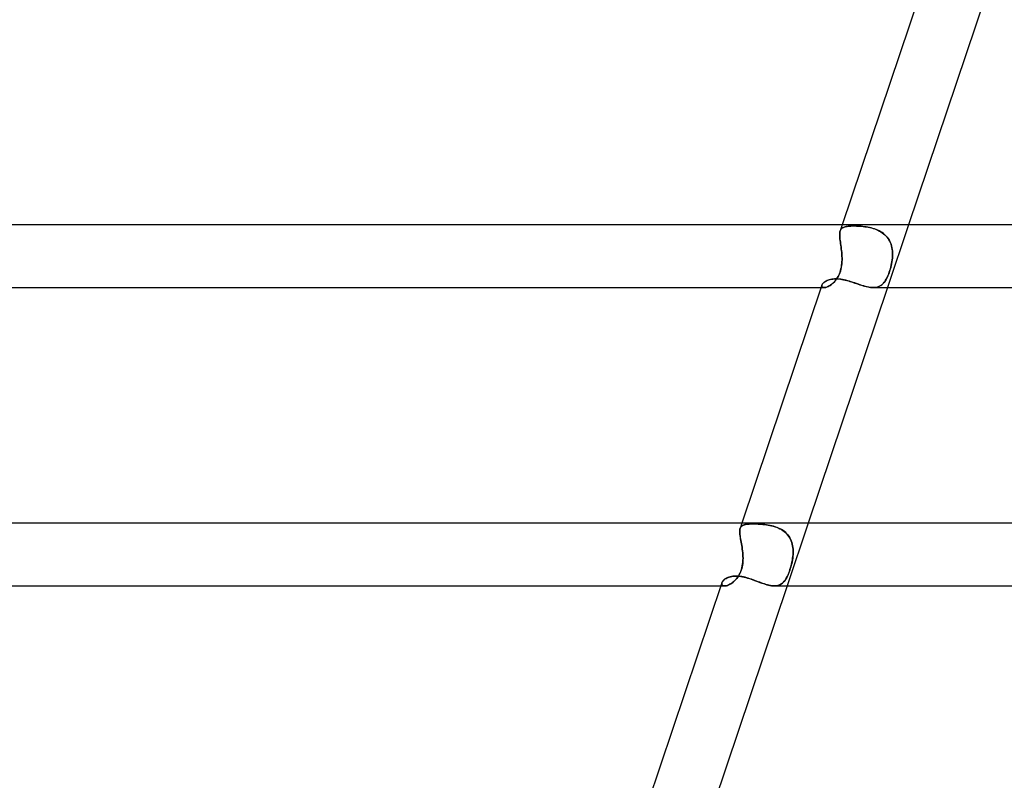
# Model space of a CAD drawing. Header units: millimetres. Extents: x -630 to 630, y -2 to 380.
# Tile 30 of 108: x -324 to -261, y 235 to 283. Entities that reach past the tile are written whole.
import ezdxf

# ---------------------------------------------------------------- set-up
doc = ezdxf.new("R2010")
doc.units = ezdxf.units.MM
doc.layers.add('HIDDEN', color=7, linetype='Continuous')
doc.layers.add('THICK', color=7, linetype='Continuous')

msp = doc.modelspace()

# ---------------------------------------------------------------- linework, layer by layer
at = {"layer": 'HIDDEN'}
for p, q in [((-271.831, 269.495), (-271.821, 269.557)), ((-271.821, 269.556), (-271.831, 269.494)), ((-271.821, 269.557), (-271.805, 269.612)), ((-271.806, 269.612), (-271.821, 269.556)), ((-271.675, 270), (-271.806, 269.611)), ((-271.785, 269.662), (-271.806, 269.612)), ((-271.805, 269.612), (-271.785, 269.662)), ((-271.785, 269.662), (-271.76, 269.706)), ((-271.76, 269.706), (-271.785, 269.662)), ((-271.76, 269.706), (-271.729, 269.745)), ((-271.729, 269.745), (-271.76, 269.706)), ((-271.729, 269.745), (-271.692, 269.779)), ((-271.693, 269.779), (-271.729, 269.745)), ((-271.651, 269.808), (-271.693, 269.779)), ((-271.692, 269.779), (-271.651, 269.809)), ((-271.651, 269.809), (-271.603, 269.834)), ((-271.604, 269.833), (-271.651, 269.808)), ((-271.552, 269.855), (-271.604, 269.833)), ((-271.603, 269.834), (-271.551, 269.855)), ((-271.494, 269.873), (-271.552, 269.855)), ((-271.551, 269.855), (-271.493, 269.873)), ((-271.431, 269.888), (-271.494, 269.873)), ((-271.493, 269.873), (-271.43, 269.888)), ((-271.363, 269.9), (-271.431, 269.888)), ((-271.43, 269.888), (-271.361, 269.9)), ((-271.289, 269.909), (-271.363, 269.9)), ((-271.361, 269.9), (-271.287, 269.91)), ((-271.21, 269.916), (-271.289, 269.909)), ((-271.287, 269.91), (-271.208, 269.917)), ((-271.126, 269.921), (-271.21, 269.916)), ((-271.208, 269.917), (-271.125, 269.921)), ((-271.038, 269.924), (-271.126, 269.921)), ((-271.125, 269.921), (-271.037, 269.924)), ((-270.945, 269.925), (-271.038, 269.924)), ((-271.037, 269.924), (-270.945, 269.925)), ((-270.854, 269.924), (-270.945, 269.925)), ((-270.945, 269.925), (-270.853, 269.924)), ((-270.76, 269.922), (-270.854, 269.924)), ((-270.853, 269.924), (-270.758, 269.922)), ((-270.663, 269.918), (-270.76, 269.922)), ((-270.758, 269.922), (-270.66, 269.917)), ((-270.564, 269.911), (-270.663, 269.918)), ((-270.66, 269.917), (-270.559, 269.911)), ((-270.462, 269.903), (-270.564, 269.911)), ((-270.559, 269.911), (-270.457, 269.903)), ((-270.359, 269.893), (-270.462, 269.903)), ((-270.457, 269.903), (-270.352, 269.892)), ((-270.254, 269.88), (-270.359, 269.893)), ((-270.352, 269.892), (-270.247, 269.879)), ((-270.148, 269.864), (-270.254, 269.88)), ((-270.247, 269.879), (-270.141, 269.863)), ((-270.042, 269.846), (-270.148, 269.864)), ((-270.141, 269.863), (-270.034, 269.844)), ((-269.936, 269.824), (-270.042, 269.846)), ((-270.034, 269.844), (-269.927, 269.822)), ((-269.829, 269.799), (-269.936, 269.824)), ((-269.927, 269.822), (-269.82, 269.796)), ((-269.724, 269.769), (-269.829, 269.799)), ((-269.82, 269.796), (-269.714, 269.766)), ((-269.619, 269.736), (-269.724, 269.769)), ((-269.714, 269.766), (-269.609, 269.733)), ((-269.517, 269.698), (-269.619, 269.736)), ((-269.609, 269.733), (-269.507, 269.694)), ((-269.416, 269.656), (-269.517, 269.698)), ((-269.507, 269.694), (-269.407, 269.651)), ((-269.319, 269.609), (-269.416, 269.656)), ((-269.407, 269.651), (-269.309, 269.603)), ((-269.225, 269.556), (-269.319, 269.609)), ((-269.309, 269.603), (-269.214, 269.55)), ((-269.134, 269.499), (-269.225, 269.556)), ((-269.214, 269.55), (-269.124, 269.491)), ((-267.455, 270), (-268.8, 266)), ((-271.838, 269.354), (-271.837, 269.427)), ((-271.837, 269.426), (-271.838, 269.352)), ((-271.836, 269.274), (-271.838, 269.354)), ((-271.838, 269.352), (-271.835, 269.272)), ((-271.837, 269.427), (-271.831, 269.495)), ((-271.831, 269.494), (-271.837, 269.426)), ((-271.829, 269.189), (-271.836, 269.274)), ((-271.835, 269.272), (-271.829, 269.186)), ((-271.82, 269.099), (-271.829, 269.189)), ((-271.829, 269.186), (-271.82, 269.094)), ((-271.809, 269.003), (-271.82, 269.099)), ((-271.82, 269.094), (-271.808, 268.998)), ((-271.795, 268.903), (-271.809, 269.003)), ((-271.808, 268.998), (-271.795, 268.898)), ((-271.78, 268.799), (-271.795, 268.903)), ((-271.795, 268.898), (-271.78, 268.794)), ((-269.048, 269.435), (-269.134, 269.499)), ((-269.124, 269.491), (-269.039, 269.428)), ((-268.967, 269.366), (-269.048, 269.435)), ((-269.039, 269.428), (-268.959, 269.359)), ((-268.891, 269.293), (-268.967, 269.366)), ((-268.959, 269.359), (-268.884, 269.285)), ((-268.822, 269.214), (-268.891, 269.293)), ((-268.884, 269.285), (-268.814, 269.206)), ((-268.758, 269.131), (-268.822, 269.214)), ((-268.814, 269.206), (-268.751, 269.121)), ((-268.701, 269.043), (-268.758, 269.131)), ((-268.751, 269.121), (-268.695, 269.033)), ((-268.65, 268.95), (-268.701, 269.043)), ((-268.695, 269.033), (-268.646, 268.941)), ((-268.606, 268.854), (-268.65, 268.95)), ((-268.646, 268.941), (-268.603, 268.845)), ((-271.765, 268.692), (-271.78, 268.799)), ((-271.78, 268.794), (-271.764, 268.686)), ((-271.75, 268.582), (-271.765, 268.692)), ((-271.764, 268.686), (-271.749, 268.576)), ((-271.735, 268.469), (-271.75, 268.582)), ((-271.749, 268.576), (-271.734, 268.463)), ((-271.721, 268.354), (-271.735, 268.469)), ((-271.734, 268.463), (-271.721, 268.349)), ((-271.709, 268.238), (-271.721, 268.354)), ((-271.721, 268.349), (-271.709, 268.234)), ((-268.569, 268.755), (-268.606, 268.854)), ((-268.603, 268.845), (-268.566, 268.746)), ((-268.539, 268.653), (-268.569, 268.755)), ((-268.566, 268.746), (-268.536, 268.644)), ((-268.514, 268.549), (-268.539, 268.653)), ((-268.536, 268.644), (-268.513, 268.54)), ((-268.496, 268.442), (-268.514, 268.549)), ((-268.513, 268.54), (-268.495, 268.434)), ((-268.483, 268.334), (-268.496, 268.442)), ((-268.495, 268.434), (-268.483, 268.327)), ((-268.476, 268.224), (-268.483, 268.334)), ((-268.483, 268.327), (-268.476, 268.219)), ((-271.7, 268.119), (-271.709, 268.238)), ((-271.709, 268.234), (-271.699, 268.117)), ((-271.693, 267.64), (-271.702, 267.52)), ((-271.701, 267.534), (-271.693, 267.65)), ((-271.693, 268), (-271.7, 268.119)), ((-271.699, 268.117), (-271.693, 268)), ((-271.689, 267.884), (-271.693, 268)), ((-271.693, 268), (-271.689, 267.881)), ((-271.693, 267.65), (-271.689, 267.767)), ((-271.689, 267.761), (-271.693, 267.64)), ((-271.689, 267.767), (-271.689, 267.884)), ((-271.689, 267.881), (-271.689, 267.761)), ((-268.515, 267.64), (-268.536, 267.519)), ((-268.533, 267.534), (-268.513, 267.65)), ((-268.498, 267.76), (-268.515, 267.64)), ((-268.513, 267.65), (-268.497, 267.767)), ((-268.485, 267.881), (-268.498, 267.76)), ((-268.497, 267.767), (-268.485, 267.884)), ((-268.485, 267.884), (-268.477, 268)), ((-268.477, 268), (-268.485, 267.881)), ((-268.477, 268), (-268.474, 268.112)), ((-268.474, 268.11), (-268.477, 268)), ((-268.474, 268.112), (-268.476, 268.224)), ((-268.476, 268.219), (-268.474, 268.11)), ((-271.794, 267.053), (-271.831, 266.945)), ((-271.816, 266.986), (-271.783, 267.09)), ((-271.763, 267.165), (-271.794, 267.053)), ((-271.783, 267.09), (-271.755, 267.198)), ((-271.737, 267.281), (-271.763, 267.165)), ((-271.755, 267.198), (-271.732, 267.308)), ((-271.717, 267.4), (-271.737, 267.281)), ((-271.732, 267.308), (-271.714, 267.42)), ((-271.702, 267.52), (-271.717, 267.4)), ((-271.714, 267.42), (-271.701, 267.534)), ((-268.656, 267.053), (-268.693, 266.944)), ((-268.678, 266.986), (-268.644, 267.09)), ((-268.622, 267.165), (-268.656, 267.053)), ((-268.644, 267.09), (-268.612, 267.198)), ((-268.59, 267.28), (-268.622, 267.165)), ((-268.612, 267.198), (-268.583, 267.308)), ((-268.561, 267.399), (-268.59, 267.28)), ((-268.583, 267.308), (-268.557, 267.42)), ((-268.536, 267.519), (-268.561, 267.399)), ((-268.557, 267.42), (-268.533, 267.534)), ((-272.795, 266.361), (-272.738, 266.398)), ((-272.738, 266.398), (-272.675, 266.432)), ((-272.675, 266.432), (-272.605, 266.463)), ((-272.605, 266.463), (-272.53, 266.49)), ((-272.53, 266.49), (-272.449, 266.513)), ((-272.449, 266.513), (-272.362, 266.532)), ((-272.362, 266.532), (-272.271, 266.546)), ((-272.271, 266.546), (-272.176, 266.554)), ((-272.152, 266.399), (-272.216, 266.33)), ((-272.211, 266.336), (-272.154, 266.397)), ((-272.176, 266.554), (-272.077, 266.557)), ((-272.154, 266.397), (-272.098, 266.465)), ((-272.09, 266.475), (-272.152, 266.399)), ((-272.098, 266.465), (-272.044, 266.537)), ((-272.031, 266.557), (-272.09, 266.475)), ((-272.077, 266.557), (-271.984, 266.554)), ((-272.044, 266.537), (-271.992, 266.616)), ((-271.974, 266.646), (-272.031, 266.557)), ((-271.992, 266.616), (-271.943, 266.7)), ((-271.984, 266.554), (-271.89, 266.548)), ((-271.921, 266.741), (-271.974, 266.646)), ((-271.943, 266.7), (-271.897, 266.79)), ((-271.874, 266.841), (-271.921, 266.741)), ((-271.897, 266.79), (-271.855, 266.885)), ((-271.89, 266.548), (-271.793, 266.537)), ((-271.831, 266.945), (-271.874, 266.841)), ((-271.855, 266.885), (-271.816, 266.986)), ((-271.793, 266.537), (-271.694, 266.522)), ((-271.694, 266.522), (-271.594, 266.503)), ((-271.594, 266.503), (-271.493, 266.48)), ((-271.493, 266.48), (-271.39, 266.454)), ((-271.39, 266.454), (-271.286, 266.425)), ((-271.286, 266.425), (-271.182, 266.394)), ((-271.182, 266.394), (-271.078, 266.361)), ((-268.96, 266.398), (-269.011, 266.33)), ((-269.006, 266.336), (-268.96, 266.397)), ((-268.91, 266.474), (-268.96, 266.398)), ((-268.96, 266.397), (-268.916, 266.465)), ((-268.916, 266.465), (-268.873, 266.537)), ((-268.863, 266.556), (-268.91, 266.474)), ((-268.873, 266.537), (-268.831, 266.616)), ((-268.817, 266.645), (-268.863, 266.556)), ((-268.831, 266.616), (-268.791, 266.7)), ((-268.773, 266.74), (-268.817, 266.645)), ((-268.791, 266.7), (-268.752, 266.79)), ((-268.732, 266.84), (-268.773, 266.74)), ((-268.752, 266.79), (-268.715, 266.885)), ((-268.693, 266.944), (-268.732, 266.84)), ((-268.715, 266.885), (-268.678, 266.986)), ((-273.02, 266), (-272.823, 266)), ((-272.973, 266.13), (-272.974, 266.099)), ((-272.974, 266.099), (-272.966, 266.07)), ((-272.964, 266.165), (-272.973, 266.13)), ((-272.973, 266.126), (-272.964, 266.164)), ((-272.972, 266.09), (-272.973, 266.126)), ((-272.961, 266.06), (-272.972, 266.09)), ((-272.966, 266.07), (-272.952, 266.046)), ((-272.964, 266.164), (-272.947, 266.203)), ((-272.94, 266.034), (-272.961, 266.06)), ((-272.952, 266.046), (-272.929, 266.026)), ((-272.947, 266.203), (-272.921, 266.243)), ((-272.909, 266.015), (-272.94, 266.034)), ((-272.929, 266.026), (-272.9, 266.012)), ((-272.921, 266.243), (-272.886, 266.283)), ((-272.869, 266.004), (-272.909, 266.015)), ((-272.9, 266.012), (-272.864, 266.003)), ((-272.886, 266.283), (-272.845, 266.322)), ((-272.822, 266), (-272.869, 266.004)), ((-272.864, 266.003), (-272.821, 266)), ((-272.845, 266.322), (-272.795, 266.361)), ((-272.774, 266.003), (-272.822, 266)), ((-272.821, 266), (-272.777, 266.003)), ((-272.777, 266.003), (-272.729, 266.012)), ((-272.721, 266.013), (-272.774, 266.003)), ((-272.729, 266.012), (-272.678, 266.026)), ((-272.664, 266.03), (-272.721, 266.013)), ((-272.678, 266.026), (-272.624, 266.045)), ((-272.604, 266.053), (-272.664, 266.03)), ((-272.624, 266.045), (-272.567, 266.071)), ((-272.542, 266.083), (-272.604, 266.053)), ((-272.567, 266.071), (-272.508, 266.102)), ((-272.478, 266.12), (-272.542, 266.083)), ((-272.508, 266.102), (-272.449, 266.138)), ((-272.412, 266.163), (-272.478, 266.12)), ((-272.449, 266.138), (-272.389, 266.18)), ((-272.347, 266.212), (-272.412, 266.163)), ((-272.389, 266.18), (-272.329, 266.227)), ((-272.281, 266.268), (-272.347, 266.212)), ((-272.329, 266.227), (-272.269, 266.279)), ((-272.216, 266.33), (-272.281, 266.268)), ((-272.269, 266.279), (-272.211, 266.336)), ((-271.078, 266.361), (-270.973, 266.327)), ((-270.973, 266.327), (-270.867, 266.291)), ((-270.867, 266.291), (-270.762, 266.255)), ((-270.762, 266.255), (-270.657, 266.219)), ((-270.657, 266.219), (-270.553, 266.184)), ((-270.553, 266.184), (-270.45, 266.151)), ((-270.45, 266.151), (-270.348, 266.119)), ((-270.348, 266.119), (-270.248, 266.09)), ((-270.248, 266.09), (-270.148, 266.064)), ((-270.148, 266.064), (-270.052, 266.042)), ((-270.052, 266.042), (-269.958, 266.024)), ((-269.958, 266.024), (-269.867, 266.011)), ((-269.867, 266.011), (-269.779, 266.003)), ((-269.779, 266.003), (-269.694, 266)), ((-269.611, 266.003), (-269.696, 266)), ((-269.694, 266), (-269.615, 266.003)), ((-269.615, 266.003), (-269.54, 266.012)), ((-269.529, 266.013), (-269.611, 266.003)), ((-269.54, 266.012), (-269.468, 266.026)), ((-269.451, 266.03), (-269.529, 266.013)), ((-269.468, 266.026), (-269.4, 266.045)), ((-269.378, 266.053), (-269.451, 266.03)), ((-269.4, 266.045), (-269.334, 266.071)), ((-269.308, 266.083), (-269.378, 266.053)), ((-269.334, 266.071), (-269.272, 266.102)), ((-269.242, 266.119), (-269.308, 266.083)), ((-269.272, 266.102), (-269.214, 266.138)), ((-269.18, 266.162), (-269.242, 266.119)), ((-269.214, 266.138), (-269.158, 266.18)), ((-269.121, 266.211), (-269.18, 266.162)), ((-269.158, 266.18), (-269.105, 266.227)), ((-269.065, 266.267), (-269.121, 266.211)), ((-269.105, 266.227), (-269.054, 266.279)), ((-269.011, 266.33), (-269.065, 266.267)), ((-269.054, 266.279), (-269.006, 266.336)), ((-278.061, 251), (-278.173, 250.668)), ((-278.172, 250.67), (-278.151, 250.719)), ((-278.152, 250.716), (-278.172, 250.67)), ((-278.128, 250.757), (-278.152, 250.716)), ((-278.151, 250.719), (-278.124, 250.762)), ((-278.098, 250.792), (-278.128, 250.757)), ((-278.124, 250.762), (-278.092, 250.799)), ((-278.063, 250.823), (-278.098, 250.792)), ((-278.092, 250.799), (-278.053, 250.83)), ((-278.022, 250.85), (-278.063, 250.823)), ((-278.053, 250.83), (-278.007, 250.857)), ((-277.975, 250.872), (-278.022, 250.85)), ((-278.007, 250.857), (-277.956, 250.88)), ((-277.924, 250.891), (-277.975, 250.872)), ((-277.956, 250.88), (-277.898, 250.899)), ((-277.866, 250.907), (-277.924, 250.891)), ((-277.898, 250.899), (-277.834, 250.914)), ((-277.804, 250.919), (-277.866, 250.907)), ((-277.834, 250.914), (-277.763, 250.926)), ((-277.736, 250.93), (-277.804, 250.919)), ((-277.763, 250.926), (-277.687, 250.935)), ((-277.663, 250.938), (-277.736, 250.93)), ((-277.687, 250.935), (-277.604, 250.942)), ((-277.585, 250.943), (-277.663, 250.938)), ((-277.604, 250.942), (-277.516, 250.947)), ((-277.501, 250.947), (-277.585, 250.943)), ((-277.516, 250.947), (-277.421, 250.95)), ((-277.414, 250.95), (-277.501, 250.947)), ((-277.421, 250.95), (-277.322, 250.951)), ((-277.322, 250.951), (-277.414, 250.95)), ((-277.227, 250.95), (-277.322, 250.951)), ((-277.322, 250.951), (-277.229, 250.95)), ((-277.229, 250.95), (-277.133, 250.948)), ((-277.129, 250.948), (-277.227, 250.95)), ((-277.133, 250.948), (-277.033, 250.944)), ((-277.028, 250.944), (-277.129, 250.948)), ((-277.033, 250.944), (-276.931, 250.938)), ((-276.924, 250.938), (-277.028, 250.944)), ((-276.931, 250.938), (-276.826, 250.931)), ((-276.818, 250.93), (-276.924, 250.938)), ((-276.826, 250.931), (-276.719, 250.921)), ((-276.71, 250.921), (-276.818, 250.93)), ((-276.719, 250.921), (-276.611, 250.91)), ((-276.601, 250.909), (-276.71, 250.921)), ((-276.611, 250.91), (-276.501, 250.895)), ((-276.491, 250.894), (-276.601, 250.909)), ((-276.501, 250.895), (-276.392, 250.878)), ((-276.38, 250.876), (-276.491, 250.894)), ((-276.392, 250.878), (-276.281, 250.857)), ((-276.27, 250.855), (-276.38, 250.876)), ((-276.281, 250.857), (-276.172, 250.833)), ((-276.159, 250.83), (-276.27, 250.855)), ((-276.172, 250.833), (-276.063, 250.805)), ((-276.05, 250.801), (-276.159, 250.83)), ((-276.063, 250.805), (-275.955, 250.772)), ((-275.942, 250.768), (-276.05, 250.801)), ((-275.955, 250.772), (-275.849, 250.735)), ((-275.837, 250.73), (-275.942, 250.768)), ((-275.849, 250.735), (-275.745, 250.693)), ((-275.733, 250.688), (-275.837, 250.73)), ((-273.841, 251), (-275.186, 247)), ((-278.195, 250.562), (-278.199, 250.499)), ((-278.199, 250.497), (-278.195, 250.56)), ((-278.199, 250.499), (-278.199, 250.43)), ((-278.199, 250.427), (-278.199, 250.497)), ((-278.199, 250.43), (-278.195, 250.354)), ((-278.195, 250.352), (-278.199, 250.427)), ((-278.186, 250.619), (-278.195, 250.562)), ((-278.195, 250.56), (-278.186, 250.618)), ((-278.195, 250.354), (-278.187, 250.273)), ((-278.187, 250.271), (-278.195, 250.352)), ((-278.187, 250.273), (-278.176, 250.186)), ((-278.175, 250.183), (-278.187, 250.271)), ((-278.186, 250.618), (-278.172, 250.67)), ((-278.172, 250.67), (-278.186, 250.619)), ((-278.176, 250.186), (-278.162, 250.095)), ((-278.161, 250.091), (-278.175, 250.183)), ((-278.162, 250.095), (-278.146, 249.999)), ((-278.145, 249.995), (-278.161, 250.091)), ((-275.745, 250.693), (-275.644, 250.646)), ((-275.633, 250.64), (-275.733, 250.688)), ((-275.644, 250.646), (-275.547, 250.593)), ((-275.536, 250.586), (-275.633, 250.64)), ((-275.547, 250.593), (-275.454, 250.535)), ((-275.443, 250.527), (-275.536, 250.586)), ((-275.454, 250.535), (-275.366, 250.471)), ((-275.356, 250.463), (-275.443, 250.527)), ((-275.366, 250.471), (-275.284, 250.401)), ((-275.274, 250.393), (-275.356, 250.463)), ((-275.284, 250.401), (-275.206, 250.326)), ((-275.198, 250.317), (-275.274, 250.393)), ((-275.206, 250.326), (-275.135, 250.245)), ((-275.128, 250.236), (-275.198, 250.317)), ((-275.135, 250.245), (-275.071, 250.159)), ((-275.064, 250.15), (-275.128, 250.236)), ((-275.071, 250.159), (-275.014, 250.069)), ((-275.008, 250.059), (-275.064, 250.15)), ((-278.146, 249.999), (-278.128, 249.898)), ((-278.127, 249.894), (-278.145, 249.995)), ((-278.128, 249.898), (-278.109, 249.793)), ((-278.108, 249.79), (-278.127, 249.894)), ((-278.109, 249.793), (-278.09, 249.686)), ((-278.089, 249.682), (-278.108, 249.79)), ((-278.09, 249.686), (-278.071, 249.576)), ((-278.07, 249.572), (-278.089, 249.682)), ((-278.071, 249.576), (-278.053, 249.464)), ((-278.053, 249.46), (-278.07, 249.572)), ((-278.053, 249.464), (-278.037, 249.35)), ((-278.036, 249.346), (-278.053, 249.46)), ((-275.014, 250.069), (-274.964, 249.974)), ((-274.959, 249.965), (-275.008, 250.059)), ((-274.964, 249.974), (-274.921, 249.876)), ((-274.917, 249.867), (-274.959, 249.965)), ((-274.921, 249.876), (-274.884, 249.773)), ((-274.882, 249.765), (-274.917, 249.867)), ((-274.884, 249.773), (-274.855, 249.668)), ((-274.853, 249.66), (-274.882, 249.765)), ((-274.855, 249.668), (-274.833, 249.561)), ((-274.831, 249.553), (-274.853, 249.66)), ((-274.833, 249.561), (-274.816, 249.451)), ((-274.816, 249.445), (-274.831, 249.553)), ((-278.037, 249.35), (-278.022, 249.235)), ((-278.022, 249.232), (-278.036, 249.346)), ((-278.022, 249.235), (-278.01, 249.118)), ((-278.009, 249.116), (-278.022, 249.232)), ((-278.01, 249.118), (-278, 249)), ((-278, 249), (-278.009, 249.116)), ((-277.994, 248.88), (-278, 249)), ((-278, 249), (-277.994, 248.886)), ((-277.994, 248.886), (-277.992, 248.772)), ((-277.992, 248.759), (-277.994, 248.88)), ((-274.832, 248.759), (-274.817, 248.88)), ((-274.817, 248.886), (-274.83, 248.772)), ((-274.817, 248.88), (-274.807, 249)), ((-274.807, 249), (-274.817, 248.886)), ((-274.816, 249.451), (-274.806, 249.341)), ((-274.806, 249.335), (-274.816, 249.445)), ((-274.802, 249.115), (-274.807, 249)), ((-274.807, 249), (-274.802, 249.112)), ((-274.806, 249.341), (-274.801, 249.228)), ((-274.801, 249.224), (-274.806, 249.335)), ((-274.801, 249.228), (-274.802, 249.115)), ((-274.802, 249.112), (-274.801, 249.224)), ((-278.049, 248.211), (-278.076, 248.105)), ((-278.063, 248.153), (-278.036, 248.273)), ((-278.028, 248.319), (-278.049, 248.211)), ((-278.036, 248.273), (-278.016, 248.394)), ((-278.011, 248.431), (-278.028, 248.319)), ((-278.016, 248.394), (-278.003, 248.516)), ((-278, 248.544), (-278.011, 248.431)), ((-278.003, 248.516), (-277.995, 248.638)), ((-277.994, 248.658), (-278, 248.544)), ((-277.995, 248.638), (-277.992, 248.759)), ((-277.992, 248.772), (-277.994, 248.658)), ((-274.949, 248.21), (-274.981, 248.104)), ((-274.966, 248.153), (-274.932, 248.273)), ((-274.92, 248.319), (-274.949, 248.21)), ((-274.932, 248.273), (-274.902, 248.394)), ((-274.893, 248.43), (-274.92, 248.319)), ((-274.902, 248.394), (-274.875, 248.516)), ((-274.869, 248.544), (-274.893, 248.43)), ((-274.875, 248.516), (-274.851, 248.638)), ((-274.848, 248.658), (-274.869, 248.544)), ((-274.851, 248.638), (-274.832, 248.759)), ((-274.83, 248.772), (-274.848, 248.658)), ((-278.867, 247.568), (-278.789, 247.589)), ((-278.789, 247.589), (-278.707, 247.607)), ((-278.707, 247.607), (-278.621, 247.62)), ((-278.621, 247.62), (-278.531, 247.627)), ((-278.531, 247.627), (-278.438, 247.63)), ((-278.438, 247.63), (-278.339, 247.627)), ((-278.35, 247.529), (-278.288, 247.62)), ((-278.339, 247.627), (-278.237, 247.619)), ((-278.284, 247.627), (-278.338, 247.547)), ((-278.288, 247.62), (-278.232, 247.717)), ((-278.234, 247.713), (-278.284, 247.627)), ((-278.237, 247.619), (-278.133, 247.605)), ((-278.187, 247.805), (-278.234, 247.713)), ((-278.232, 247.717), (-278.181, 247.819)), ((-278.144, 247.901), (-278.187, 247.805)), ((-278.181, 247.819), (-278.135, 247.926)), ((-278.107, 248.001), (-278.144, 247.901)), ((-278.135, 247.926), (-278.096, 248.037)), ((-278.133, 247.605), (-278.027, 247.587)), ((-278.076, 248.105), (-278.107, 248.001)), ((-278.096, 248.037), (-278.063, 248.153)), ((-278.027, 247.587), (-277.919, 247.563)), ((-275.215, 247.529), (-275.168, 247.62)), ((-275.165, 247.626), (-275.206, 247.546)), ((-275.168, 247.62), (-275.123, 247.717)), ((-275.125, 247.712), (-275.165, 247.626)), ((-275.087, 247.804), (-275.125, 247.712)), ((-275.123, 247.717), (-275.081, 247.819)), ((-275.05, 247.901), (-275.087, 247.804)), ((-275.081, 247.819), (-275.04, 247.926)), ((-275.014, 248.001), (-275.05, 247.901)), ((-275.04, 247.926), (-275.002, 248.037)), ((-274.981, 248.104), (-275.014, 248.001)), ((-275.002, 248.037), (-274.966, 248.153)), ((-279.405, 247), (-279.161, 247)), ((-279.348, 247.133), (-279.346, 247.169)), ((-279.346, 247.165), (-279.348, 247.125)), ((-279.343, 247.101), (-279.348, 247.133)), ((-279.348, 247.125), (-279.339, 247.09)), ((-279.336, 247.207), (-279.346, 247.165)), ((-279.346, 247.169), (-279.336, 247.207)), ((-279.33, 247.072), (-279.343, 247.101)), ((-279.339, 247.09), (-279.321, 247.059)), ((-279.336, 247.207), (-279.318, 247.246)), ((-279.309, 247.047), (-279.33, 247.072)), ((-279.321, 247.059), (-279.293, 247.034)), ((-279.318, 247.246), (-279.294, 247.287)), ((-279.282, 247.027), (-279.309, 247.047)), ((-279.294, 247.287), (-279.262, 247.327)), ((-279.293, 247.034), (-279.256, 247.015)), ((-279.247, 247.012), (-279.282, 247.027)), ((-279.262, 247.327), (-279.224, 247.367)), ((-279.256, 247.015), (-279.212, 247.004)), ((-279.206, 247.003), (-279.247, 247.012)), ((-279.224, 247.367), (-279.179, 247.407)), ((-279.212, 247.004), (-279.16, 247)), ((-279.159, 247), (-279.206, 247.003)), ((-279.179, 247.407), (-279.127, 247.444)), ((-279.16, 247), (-279.104, 247.004)), ((-279.111, 247.003), (-279.159, 247)), ((-279.127, 247.444), (-279.07, 247.479)), ((-279.059, 247.012), (-279.111, 247.003)), ((-279.104, 247.004), (-279.044, 247.015)), ((-279.07, 247.479), (-279.008, 247.512)), ((-279.004, 247.026), (-279.059, 247.012)), ((-279.044, 247.015), (-278.979, 247.034)), ((-279.008, 247.512), (-278.94, 247.542)), ((-278.945, 247.046), (-279.004, 247.026)), ((-278.979, 247.034), (-278.911, 247.06)), ((-278.885, 247.072), (-278.945, 247.046)), ((-278.94, 247.542), (-278.867, 247.568)), ((-278.911, 247.06), (-278.841, 247.093)), ((-278.823, 247.103), (-278.885, 247.072)), ((-278.841, 247.093), (-278.77, 247.134)), ((-278.76, 247.14), (-278.823, 247.103)), ((-278.77, 247.134), (-278.698, 247.182)), ((-278.698, 247.182), (-278.76, 247.14)), ((-278.698, 247.182), (-278.626, 247.237)), ((-278.635, 247.23), (-278.698, 247.182)), ((-278.573, 247.282), (-278.635, 247.23)), ((-278.626, 247.237), (-278.554, 247.299)), ((-278.512, 247.34), (-278.573, 247.282)), ((-278.554, 247.299), (-278.484, 247.369)), ((-278.452, 247.403), (-278.512, 247.34)), ((-278.484, 247.369), (-278.416, 247.446)), ((-278.394, 247.472), (-278.452, 247.403)), ((-278.416, 247.446), (-278.35, 247.529)), ((-278.338, 247.547), (-278.394, 247.472)), ((-277.919, 247.563), (-277.809, 247.536)), ((-277.809, 247.536), (-277.699, 247.504)), ((-277.699, 247.504), (-277.588, 247.469)), ((-277.588, 247.469), (-277.476, 247.432)), ((-277.476, 247.432), (-277.363, 247.392)), ((-277.363, 247.392), (-277.25, 247.35)), ((-277.25, 247.35), (-277.137, 247.308)), ((-277.137, 247.308), (-277.025, 247.266)), ((-277.025, 247.266), (-276.913, 247.224)), ((-276.913, 247.224), (-276.801, 247.184)), ((-276.801, 247.184), (-276.691, 247.145)), ((-276.691, 247.145), (-276.583, 247.11)), ((-276.583, 247.11), (-276.478, 247.078)), ((-276.478, 247.078), (-276.374, 247.051)), ((-276.374, 247.051), (-276.274, 247.029)), ((-276.274, 247.029), (-276.176, 247.013)), ((-276.176, 247.013), (-276.083, 247.003)), ((-276.083, 247.003), (-275.994, 247)), ((-275.92, 247.003), (-275.995, 247)), ((-275.994, 247), (-275.908, 247.004)), ((-275.847, 247.011), (-275.92, 247.003)), ((-275.908, 247.004), (-275.826, 247.015)), ((-275.778, 247.026), (-275.847, 247.011)), ((-275.826, 247.015), (-275.748, 247.034)), ((-275.712, 247.046), (-275.778, 247.026)), ((-275.748, 247.034), (-275.675, 247.06)), ((-275.65, 247.071), (-275.712, 247.046)), ((-275.675, 247.06), (-275.607, 247.093)), ((-275.59, 247.103), (-275.65, 247.071)), ((-275.607, 247.093), (-275.542, 247.134)), ((-275.534, 247.139), (-275.59, 247.103)), ((-275.542, 247.134), (-275.481, 247.182)), ((-275.481, 247.182), (-275.534, 247.139)), ((-275.481, 247.182), (-275.422, 247.237)), ((-275.43, 247.229), (-275.481, 247.182)), ((-275.382, 247.282), (-275.43, 247.229)), ((-275.422, 247.237), (-275.367, 247.299)), ((-275.336, 247.339), (-275.382, 247.282)), ((-275.367, 247.299), (-275.314, 247.369)), ((-275.291, 247.403), (-275.336, 247.339)), ((-275.314, 247.369), (-275.263, 247.446)), ((-275.248, 247.471), (-275.291, 247.403)), ((-275.263, 247.446), (-275.215, 247.529)), ((-275.206, 247.546), (-275.248, 247.471))]:
    msp.add_line(p, q, dxfattribs=at)
at = {"layer": 'THICK'}
for p, q in [((-266.592, 285.125), (-271.675, 270)), ((-262.414, 285), (-267.455, 270)), ((0, 270), (-461.5, 270)), ((-272.762, 266.383), (-272.813, 266.348)), ((-272.706, 266.416), (-272.762, 266.383)), ((-272.644, 266.446), (-272.706, 266.416)), ((-272.577, 266.474), (-272.644, 266.446)), ((-272.504, 266.498), (-272.577, 266.474)), ((-272.427, 266.519), (-272.504, 266.498)), ((-272.345, 266.535), (-272.427, 266.519)), ((-272.259, 266.547), (-272.345, 266.535)), ((-272.17, 266.554), (-272.259, 266.547)), ((-272.077, 266.557), (-272.17, 266.554)), ((-271.977, 266.554), (-272.077, 266.557)), ((-271.874, 266.546), (-271.977, 266.554)), ((-271.768, 266.533), (-271.874, 266.546)), ((-271.66, 266.515), (-271.768, 266.533)), ((-271.551, 266.493), (-271.66, 266.515)), ((-271.44, 266.467), (-271.551, 266.493)), ((-271.328, 266.437), (-271.44, 266.467)), ((-271.215, 266.404), (-271.328, 266.437)), ((-271.101, 266.369), (-271.215, 266.404)), ((-438.312, 266), (-273.02, 266)), ((-272.965, 266.162), (-278.061, 251)), ((-268.8, 266), (-273.841, 251)), ((-272.948, 266.2), (-272.964, 266.165)), ((-272.925, 266.237), (-272.948, 266.2)), ((-272.894, 266.274), (-272.925, 266.237)), ((-272.857, 266.311), (-272.894, 266.274)), ((-272.813, 266.348), (-272.857, 266.311)), ((-270.987, 266.331), (-271.101, 266.369)), ((-270.872, 266.293), (-270.987, 266.331)), ((-270.758, 266.254), (-270.872, 266.293)), ((-270.644, 266.215), (-270.758, 266.254)), ((-270.53, 266.177), (-270.644, 266.215)), ((-270.417, 266.141), (-270.53, 266.177)), ((-270.307, 266.107), (-270.417, 266.141)), ((-270.198, 266.077), (-270.307, 266.107)), ((-270.091, 266.05), (-270.198, 266.077)), ((-269.987, 266.029), (-270.091, 266.05)), ((-269.886, 266.013), (-269.987, 266.029)), ((-269.789, 266.003), (-269.886, 266.013)), ((-269.696, 266), (-269.789, 266.003)), ((-269.698, 266), (-1.932, 266)), ((0, 251), (-472.25, 251)), ((-278.809, 247.584), (-278.891, 247.56)), ((-278.723, 247.604), (-278.809, 247.584)), ((-278.632, 247.618), (-278.723, 247.604)), ((-278.537, 247.627), (-278.632, 247.618)), ((-278.438, 247.63), (-278.537, 247.627)), ((-278.346, 247.628), (-278.438, 247.63)), ((-278.251, 247.62), (-278.346, 247.628)), ((-278.155, 247.609), (-278.251, 247.62)), ((-278.057, 247.593), (-278.155, 247.609)), ((-277.958, 247.572), (-278.057, 247.593)), ((-448.528, 247), (-279.405, 247)), ((-279.337, 247.203), (-284.447, 232)), ((-275.186, 247), (-280.227, 232)), ((-279.317, 247.25), (-279.336, 247.207)), ((-279.289, 247.293), (-279.317, 247.25)), ((-279.254, 247.337), (-279.289, 247.293)), ((-279.21, 247.38), (-279.254, 247.337)), ((-279.16, 247.421), (-279.21, 247.38)), ((-279.102, 247.461), (-279.16, 247.421)), ((-279.038, 247.497), (-279.102, 247.461)), ((-278.967, 247.53), (-279.038, 247.497)), ((-278.891, 247.56), (-278.967, 247.53)), ((-277.857, 247.548), (-277.958, 247.572)), ((-277.756, 247.521), (-277.857, 247.548)), ((-277.653, 247.49), (-277.756, 247.521)), ((-277.551, 247.457), (-277.653, 247.49)), ((-277.447, 247.422), (-277.551, 247.457)), ((-277.343, 247.385), (-277.447, 247.422)), ((-277.24, 247.347), (-277.343, 247.385)), ((-277.136, 247.308), (-277.24, 247.347)), ((-277.033, 247.269), (-277.136, 247.308)), ((-276.93, 247.231), (-277.033, 247.269)), ((-276.828, 247.193), (-276.93, 247.231)), ((-276.727, 247.158), (-276.828, 247.193)), ((-276.627, 247.124), (-276.727, 247.158)), ((-276.529, 247.093), (-276.627, 247.124)), ((-276.434, 247.066), (-276.529, 247.093)), ((-276.341, 247.043), (-276.434, 247.066)), ((-276.25, 247.025), (-276.341, 247.043)), ((-276.161, 247.011), (-276.25, 247.025)), ((-276.076, 247.003), (-276.161, 247.011)), ((-275.995, 247), (-276.076, 247.003)), ((-275.997, 247), (-1.956, 247))]:
    msp.add_line(p, q, dxfattribs=at)

doc.saveas('drawing.dxf')
